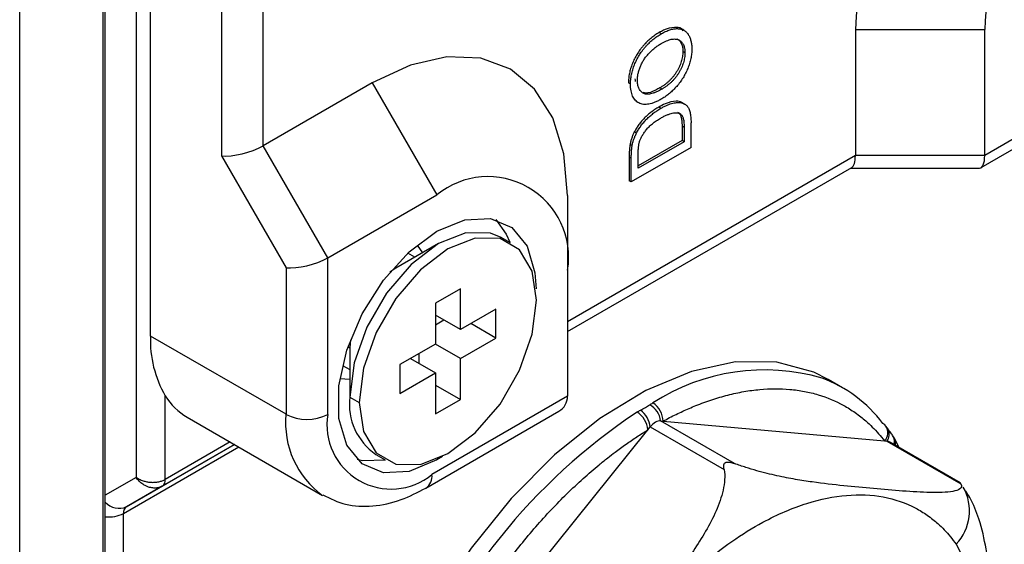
# Model space of a CAD drawing. Header units: millimetres. Extents: x 19 to 819, y 19 to 629.
# Tile 27 of 35: x 775 to 804, y 502 to 517. Entities that reach past the tile are written whole.
import ezdxf

# ---------------------------------------------------------------- set-up
doc = ezdxf.new("R2010")
doc.units = ezdxf.units.MM
doc.header["$LTSCALE"] = 3

msp = doc.modelspace()

# ---------------------------------------------------------------- linework, layer by layer
for p, q in [((777.731, 539.732), (777.731, 472.543)), ((777.806, 472.648), (777.806, 539.837)), ((775.318, 471.149), (775.318, 538.339)), ((778.701, 535.68), (778.701, 503.891)), ((779.117, 507.997), (779.117, 531.093)), ((781.178, 523.475), (781.178, 513.236)), ((782.39, 513.526), (782.39, 523.185)), ((793.962, 516.785), (793.901, 516.82)), ((794.619, 516.888), (794.568, 516.917)), ((794.629, 516.882), (794.619, 516.887)), ((799.603, 516.91), (799.603, 513.245)), ((799.603, 516.91), (803.361, 516.91)), ((803.361, 513.245), (803.361, 516.91)), ((794.649, 516.23), (794.589, 516.265)), ((785.564, 515.359), (782.39, 513.526)), ((785.564, 515.359), (787.443, 512.104)), ((793.069, 515.319), (793.008, 515.354)), ((807.3, 515.519), (803.361, 513.245)), ((793.985, 515.179), (793.924, 515.214)), ((803.257, 512.895), (807.123, 515.127)), ((793.95, 514.619), (793.889, 514.654)), ((794.504, 514.463), (794.444, 514.498)), ((794.828, 513.48), (794.828, 514.198)), ((793.24, 513.895), (793.179, 513.93)), ((794.567, 514.095), (794.567, 513.682)), ((794.627, 514.06), (794.567, 514.095)), ((794.627, 514.06), (794.627, 513.647)), ((794.567, 513.682), (793.291, 512.946)), ((794.627, 513.647), (793.291, 512.876)), ((794.627, 513.647), (794.567, 513.682)), ((784.269, 510.272), (782.39, 513.526)), ((793.116, 513.532), (793.055, 513.567)), ((794.828, 513.48), (793.091, 512.477)), ((781.178, 513.236), (783.057, 509.982)), ((799.603, 513.245), (791.239, 508.416)), ((793.03, 513.198), (793.03, 512.512)), ((793.091, 513.163), (793.03, 513.198)), ((793.091, 512.477), (793.091, 513.163)), ((793.291, 512.876), (793.291, 513.282)), ((803.361, 513.245), (799.603, 513.245)), ((791.239, 508.126), (799.499, 512.895)), ((799.478, 512.882), (803.211, 512.882)), ((793.091, 512.477), (793.03, 512.512)), ((784.269, 510.272), (787.443, 512.104)), ((791.239, 512.081), (791.239, 509.912)), ((789.583, 510.71), (789.31, 510.867)), ((787.489, 510.687), (786.247, 509.969)), ((786.865, 510.644), (787.025, 510.419)), ((784.269, 505.723), (784.269, 510.272)), ((786.799, 510.288), (786.593, 510.407)), ((783.057, 509.982), (783.057, 505.723)), ((786.247, 509.969), (786.077, 509.859)), ((791.239, 509.912), (791.239, 506.247)), ((788.126, 509.375), (787.398, 508.955)), ((788.126, 508.185), (788.126, 509.375)), ((787.398, 508.955), (787.398, 507.765)), ((789.156, 508.78), (788.126, 508.185)), ((789.156, 507.94), (789.156, 508.78)), ((788.126, 508.185), (787.398, 508.605)), ((787.398, 508.325), (787.641, 508.465)), ((789.156, 507.94), (788.429, 508.36)), ((783.057, 505.723), (779.117, 507.997)), ((788.126, 507.345), (789.156, 507.94)), ((784.858, 507.692), (784.913, 507.66)), ((784.927, 507.884), (784.913, 507.66)), ((784.913, 507.66), (784.913, 506.225)), ((787.398, 507.765), (786.368, 507.17)), ((788.126, 507.345), (787.398, 507.765)), ((786.671, 507.345), (787.398, 506.925)), ((786.913, 507.485), (786.913, 507.205)), ((788.126, 506.155), (788.126, 507.345)), ((784.699, 507.146), (784.913, 507.022)), ((786.368, 507.17), (786.368, 506.33)), ((784.913, 506.734), (784.622, 506.759)), ((786.368, 506.33), (787.398, 506.925)), ((787.398, 506.925), (787.398, 505.735)), ((787.398, 506.575), (788.126, 506.155)), ((799.232, 506.495), (798.808, 506.74)), ((779.549, 503.833), (779.549, 506.261)), ((784.913, 506.225), (785.186, 506.068)), ((791.239, 506.247), (787.299, 503.973)), ((787.398, 505.735), (788.126, 506.155)), ((780.182, 505.642), (784.122, 503.368)), ((787.122, 503.58), (790.988, 505.812)), ((793.571, 505.27), (793.641, 505.357)), ((793.641, 505.357), (795.787, 504.118)), ((796.09, 504.293), (793.944, 505.532)), ((793.944, 505.532), (794.014, 505.525)), ((794.014, 505.525), (800.45, 504.95)), ((800.536, 505.323), (800.491, 505.381)), ((787.135, 497.263), (793.571, 505.27)), ((800.729, 505.042), (800.693, 505.1)), ((800.878, 504.754), (800.73, 505.041)), ((778.337, 502.843), (781.684, 504.775)), ((778.426, 503.039), (781.559, 504.848)), ((781.559, 504.848), (779.461, 503.637)), ((781.433, 504.92), (779.549, 503.833)), ((800.45, 504.95), (800.52, 504.944)), ((800.52, 504.944), (802.666, 503.705)), ((802.648, 503.732), (800.583, 504.924)), ((785.668, 504.557), (785.941, 504.4)), ((787.607, 504.496), (787.443, 504.396)), ((787.42, 504.409), (787.443, 504.396)), ((778.701, 503.891), (777.806, 503.374)), ((779.461, 503.637), (778.426, 503.039)), ((778.337, 472.893), (778.337, 502.843))]:
    msp.add_line(p, q)
at = {"flags": 128}
for points in [[(791.239, 512.081), (791.13, 513.297), (790.807, 514.34), (790.282, 515.17), (789.577, 515.756), (788.717, 516.074), (787.735, 516.113), (786.671, 515.872), (785.564, 515.359)], [(787.443, 511.045), (788.254, 511.379), (788.999, 511.416), (789.618, 511.154), (790.061, 510.613), (790.292, 509.839), (790.322, 509.367)], [(789.152, 511.382), (789.455, 510.963), (789.559, 510.724)], [(787.443, 504.396), (786.632, 504.062), (785.886, 504.025), (785.267, 504.287), (784.824, 504.828), (784.593, 505.602), (784.593, 506.549), (784.824, 507.59), (785.267, 508.641), (785.886, 509.619), (786.632, 510.442), (787.443, 511.045)], [(789.31, 510.867), (789.003, 510.993), (788.285, 511.001), (787.489, 510.687), (786.693, 510.082), (785.975, 509.245), (785.405, 508.258), (785.039, 507.217), (784.913, 506.225)], [(790.338, 509.042), (790.212, 509.888), (789.846, 510.506), (789.276, 510.835), (788.558, 510.843), (787.762, 510.529), (786.966, 509.924), (786.248, 509.087), (785.678, 508.1), (785.312, 507.06), (785.186, 506.068)], [(785.186, 506.068), (785.312, 505.221), (785.678, 504.604), (786.248, 504.274), (786.966, 504.266), (787.762, 504.58), (788.558, 505.185), (789.276, 506.023), (789.846, 507.01), (790.212, 508.05), (790.338, 509.042)], [(798.808, 506.74), (798.399, 506.944), (797.318, 507.237), (796.122, 507.246), (794.841, 506.969), (793.513, 506.415), (792.172, 505.598), (790.855, 504.541), (789.599, 503.273), (788.437, 501.828), (787.402, 500.246), (786.521, 498.569), (785.819, 496.844), (785.314, 495.117), (785.021, 493.437), (784.947, 491.847), (785.094, 490.393), (785.459, 489.113), (786.032, 488.043)], [(800.491, 505.381), (800.459, 505.417), (800.405, 505.457)], [(800.565, 505.274), (800.544, 505.312), (800.528, 505.333)], [(785.949, 504.395), (785.28, 504.375), (785.127, 504.409)], [(802.531, 501.945), (803.05, 500.941), (803.353, 499.725), (803.43, 498.338), (803.277, 496.826), (802.901, 495.242), (802.313, 493.639), (801.534, 492.072), (800.591, 490.594), (799.515, 489.256), (798.344, 488.103), (797.116, 487.174), (795.875, 486.502), (794.661, 486.108), (793.517, 486.007), (792.482, 486.201), (791.59, 486.685), (790.872, 487.441)]]:
    msp.add_lwpolyline(points, dxfattribs=at)
for centre, radius, start, end in [((811.924, 516.349), 12.334, 122.6055, 177.3945), ((811.603, 516.535), 8.251, 122.6055, 177.3945), ((788.925, 510.287), 2.345, 350.786, 129.2033), ((782.354, 507.881), 3.239, 177.9462, 210.0212), ((796.961, 501.055), 5.959, 73.6901, 122.9576), ((797.268, 503.089), 3.931, 37.0576, 69.6603), ((781.1, 507.215), 1.821, 211.6113, 239.737), ((786.67, 506.016), 1.77, 173.1955, 235.4923), ((793.325, 505.455), 0.624, 7.0791, 61.0417), ((793.371, 505.515), 0.643, 0.9518, 57.1868), ((785.632, 505.469), 2.588, 174.3815, 234.2801), ((783.663, 506.892), 1.317, 242.6097, 297.3903), ((786.116, 505.423), 1.872, 170.786, 309.2033), ((803.091, 491.041), 17.725, 123.6872, 158.7237), ((792.897, 505.219), 0.675, 4.2891, 57.5989), ((792.922, 505.267), 0.725, 7.137, 52.967), ((800.195, 505.191), 0.351, 316.5405, 32.6467), ((800.238, 505.151), 0.35, 323.792, 20.675), ((800.414, 504.936), 0.324, 343.3751, 30.706), ((800.482, 504.888), 0.291, 346.3637, 31.7868), ((786.87, 503.93), 0.431, 305.7063, 5.6197), ((779.335, 503.812), 0.216, 305.698, 5.6204), ((801.509, 502.916), 1.41, 316.4801, 29.3351), ((778.206, 503.518), 0.527, 220.693, 294.7117), ((778.552, 502.864), 0.216, 125.698, 185.6204), ((777.917, 503.652), 0.912, 263.0398, 297.4537)]:
    msp.add_arc(centre, radius, start, end)
for centre, major_axis, ratio, start_param, end_param in [((781.784, 513.586), (0.854, 0.229), 0.317765, 3.842051, 5.412847), ((799.248, 513.74), (-0.229, 0.854), 0.317858, 3.22655, 4.012029), ((803.006, 513.74), (-0.229, 0.854), 0.317858, 3.056636, 4.012029), ((783.663, 510.332), (0.854, 0.229), 0.317765, 3.842051, 5.412847), ((790.382, 506.452), (0.792, -0.457), 0.717483, 5.890446, 6.675925)]:
    msp.add_ellipse(centre, major_axis=major_axis, ratio=ratio, start_param=start_param, end_param=end_param)
for points, knots in [([(793.901, 516.82), (793.88, 516.808), (793.838, 516.783), (793.776, 516.742), (793.716, 516.697), (793.657, 516.651), (793.6, 516.602), (793.545, 516.55), (793.491, 516.496), (793.44, 516.439), (793.39, 516.379), (793.343, 516.318), (793.299, 516.255), (793.258, 516.191), (793.22, 516.125), (793.184, 516.057), (793.151, 515.988), (793.121, 515.917), (793.095, 515.846), (793.071, 515.774), (793.052, 515.703), (793.036, 515.632), (793.023, 515.562), (793.014, 515.492), (793.009, 515.423), (793.008, 515.377), (793.008, 515.354)], [0, 0, 0, 0, 0.046666, 0.092161, 0.136649, 0.180448, 0.223293, 0.265781, 0.307491, 0.349241, 0.390297, 0.430963, 0.470884, 0.510312, 0.549967, 0.589534, 0.629402, 0.66999, 0.710719, 0.750975, 0.79155, 0.832033, 0.873092, 0.914413, 0.956901, 1, 1, 1, 1]), ([(793.069, 515.319), (793.069, 515.342), (793.07, 515.388), (793.075, 515.457), (793.084, 515.527), (793.096, 515.597), (793.113, 515.668), (793.132, 515.739), (793.156, 515.811), (793.182, 515.882), (793.212, 515.953), (793.245, 516.022), (793.28, 516.09), (793.318, 516.156), (793.36, 516.22), (793.404, 516.283), (793.451, 516.344), (793.5, 516.404), (793.552, 516.461), (793.606, 516.515), (793.661, 516.567), (793.718, 516.616), (793.776, 516.662), (793.837, 516.707), (793.899, 516.748), (793.941, 516.773), (793.962, 516.785)], [0, 0, 0, 0, 0.043099, 0.085587, 0.126908, 0.167967, 0.20845, 0.249025, 0.289281, 0.33001, 0.370598, 0.410466, 0.450033, 0.489688, 0.529116, 0.569037, 0.609703, 0.650759, 0.692509, 0.734219, 0.776707, 0.819552, 0.863351, 0.907839, 0.953334, 1, 1, 1, 1]), ([(794.599, 516.873), (794.583, 516.893), (794.523, 516.968), (794.321, 516.98), (794.095, 516.926), (793.944, 516.844), (793.901, 516.82)], [0, 0, 0, 0, 0.112673, 0.427576, 0.837605, 1, 1, 1, 1]), ([(793.962, 516.785), (793.984, 516.797), (794.026, 516.821), (794.089, 516.852), (794.15, 516.877), (794.21, 516.899), (794.268, 516.915), (794.324, 516.926), (794.378, 516.933), (794.431, 516.935), (794.481, 516.931), (794.528, 516.923), (794.572, 516.91), (794.613, 516.892), (794.65, 516.869), (794.685, 516.84), (794.716, 516.807), (794.744, 516.769), (794.769, 516.727), (794.79, 516.681), (794.809, 516.633), (794.824, 516.582), (794.835, 516.528), (794.844, 516.47), (794.849, 516.41), (794.849, 516.368), (794.85, 516.347)], [0, 0, 0, 0, 0.04756, 0.093962, 0.139112, 0.183626, 0.227457, 0.270703, 0.313611, 0.35626, 0.398366, 0.439557, 0.480045, 0.519888, 0.559658, 0.599421, 0.639208, 0.679668, 0.72002, 0.759859, 0.79956, 0.839199, 0.878956, 0.918794, 0.959083, 1, 1, 1, 1]), ([(793.269, 515.437), (793.269, 515.453), (793.27, 515.485), (793.274, 515.534), (793.281, 515.583), (793.29, 515.633), (793.302, 515.683), (793.317, 515.733), (793.334, 515.784), (793.355, 515.835), (793.377, 515.886), (793.402, 515.936), (793.429, 515.984), (793.458, 516.032), (793.489, 516.078), (793.523, 516.124), (793.558, 516.168), (793.596, 516.211), (793.636, 516.253), (793.677, 516.293), (793.72, 516.332), (793.765, 516.37), (793.812, 516.405), (793.86, 516.439), (793.909, 516.472), (793.943, 516.491), (793.96, 516.502)], [0, 0, 0, 0, 0.040902, 0.080929, 0.120351, 0.15926, 0.197827, 0.236487, 0.275201, 0.314321, 0.35358, 0.392422, 0.431063, 0.469956, 0.509123, 0.548949, 0.589428, 0.631064, 0.673423, 0.71666, 0.760829, 0.805914, 0.852562, 0.900248, 0.949148, 1, 1, 1, 1]), ([(793.96, 516.502), (793.987, 516.516), (794.039, 516.546), (794.115, 516.58), (794.186, 516.607), (794.252, 516.625), (794.314, 516.633), (794.371, 516.634), (794.423, 516.625), (794.47, 516.609), (794.512, 516.584), (794.549, 516.553), (794.58, 516.515), (794.606, 516.471), (794.625, 516.42), (794.639, 516.363), (794.648, 516.299), (794.649, 516.253), (794.649, 516.23)], [0, 0, 0, 0, 0.078848, 0.153586, 0.224629, 0.292039, 0.356569, 0.418787, 0.479523, 0.53946, 0.598338, 0.655333, 0.711417, 0.767044, 0.823194, 0.880455, 0.938945, 1, 1, 1, 1]), ([(794.411, 516.639), (794.414, 516.638), (794.47, 516.629), (794.54, 516.533), (794.586, 516.393), (794.588, 516.293), (794.589, 516.265)], [0, 0, 0, 0, 0.018645, 0.434245, 0.838865, 1, 1, 1, 1]), ([(794.589, 516.265), (794.588, 516.241), (794.587, 516.194), (794.579, 516.122), (794.565, 516.049), (794.545, 515.976), (794.52, 515.903), (794.49, 515.83), (794.453, 515.757), (794.411, 515.684), (794.365, 515.613), (794.314, 515.544), (794.259, 515.48), (794.2, 515.419), (794.137, 515.362), (794.07, 515.309), (793.998, 515.258), (793.949, 515.229), (793.924, 515.214)], [0, 0, 0, 0, 0.061577, 0.120881, 0.178852, 0.235792, 0.292697, 0.349742, 0.408261, 0.468412, 0.529574, 0.5907, 0.652798, 0.7167, 0.782799, 0.851875, 0.924036, 1, 1, 1, 1]), ([(794.85, 516.347), (794.85, 516.323), (794.849, 516.277), (794.843, 516.207), (794.834, 516.136), (794.821, 516.064), (794.805, 515.993), (794.784, 515.921), (794.761, 515.849), (794.733, 515.777), (794.703, 515.706), (794.669, 515.636), (794.633, 515.568), (794.594, 515.502), (794.553, 515.438), (794.508, 515.375), (794.461, 515.314), (794.412, 515.256), (794.361, 515.2), (794.309, 515.147), (794.256, 515.097), (794.203, 515.05), (794.149, 515.006), (794.094, 514.966), (794.038, 514.927), (794.001, 514.905), (793.982, 514.894)], [0, 0, 0, 0, 0.044697, 0.088534, 0.131409, 0.173814, 0.215715, 0.257247, 0.298848, 0.340604, 0.382029, 0.42297, 0.463632, 0.504048, 0.544591, 0.584964, 0.626265, 0.667979, 0.709943, 0.751382, 0.792619, 0.833948, 0.875008, 0.916446, 0.957907, 1, 1, 1, 1]), ([(794.649, 516.23), (794.649, 516.206), (794.648, 516.159), (794.639, 516.087), (794.626, 516.014), (794.606, 515.941), (794.581, 515.868), (794.55, 515.795), (794.514, 515.722), (794.472, 515.649), (794.426, 515.578), (794.375, 515.509), (794.32, 515.445), (794.261, 515.384), (794.197, 515.327), (794.13, 515.274), (794.059, 515.223), (794.01, 515.194), (793.985, 515.179)], [0, 0, 0, 0, 0.061577, 0.120881, 0.178852, 0.235792, 0.292697, 0.349742, 0.408261, 0.468412, 0.529574, 0.5907, 0.652798, 0.7167, 0.782799, 0.851875, 0.924036, 1, 1, 1, 1]), ([(793.212, 515.396), (793.211, 515.4), (793.209, 515.424), (793.209, 515.449), (793.208, 515.472)], [0, 0, 0, 0, 0.00803391, 0.06397704, 0.06397704, 0.06397704, 0.06397704]), ([(793.985, 515.179), (793.954, 515.161), (793.894, 515.128), (793.808, 515.088), (793.728, 515.056), (793.655, 515.036), (793.59, 515.026), (793.53, 515.026), (793.478, 515.036), (793.434, 515.057), (793.395, 515.086), (793.361, 515.12), (793.333, 515.159), (793.309, 515.204), (793.291, 515.254), (793.279, 515.31), (793.27, 515.37), (793.269, 515.414), (793.269, 515.437)], [0, 0, 0, 0, 0.089205, 0.171739, 0.248642, 0.320139, 0.386883, 0.449375, 0.509078, 0.566551, 0.622419, 0.676991, 0.730399, 0.783241, 0.835952, 0.889618, 0.944057, 1, 1, 1, 1]), ([(793.982, 514.894), (793.947, 514.875), (793.879, 514.837), (793.781, 514.793), (793.688, 514.76), (793.601, 514.739), (793.519, 514.729), (793.443, 514.731), (793.374, 514.746), (793.31, 514.771), (793.254, 514.808), (793.204, 514.852), (793.162, 514.907), (793.128, 514.971), (793.101, 515.045), (793.083, 515.128), (793.071, 515.219), (793.069, 515.286), (793.069, 515.319)], [0, 0, 0, 0, 0.075226, 0.146575, 0.2145, 0.27953, 0.342403, 0.403496, 0.463762, 0.523864, 0.583252, 0.641302, 0.698898, 0.756295, 0.814628, 0.874325, 0.935783, 1, 1, 1, 1]), ([(793.924, 515.214), (793.884, 515.192), (793.743, 515.115), (793.564, 515.038), (793.461, 515.072), (793.439, 515.079)], [0, 0, 0, 0, 0.237772, 0.834202, 1, 1, 1, 1]), ([(794.62, 514.735), (794.601, 514.755), (794.544, 514.816), (794.358, 514.836), (794.126, 514.782), (793.952, 514.687), (793.889, 514.654)], [0, 0, 0, 0, 0.118471, 0.362222, 0.770417, 1, 1, 1, 1]), ([(793.95, 514.619), (793.982, 514.637), (794.044, 514.671), (794.135, 514.713), (794.22, 514.747), (794.299, 514.769), (794.372, 514.782), (794.439, 514.79), (794.499, 514.788), (794.553, 514.78), (794.601, 514.765), (794.643, 514.744), (794.68, 514.719), (794.712, 514.689), (794.739, 514.652), (794.763, 514.609), (794.782, 514.557), (794.799, 514.5), (794.812, 514.435), (794.821, 514.363), (794.827, 514.284), (794.827, 514.227), (794.828, 514.198)], [0, 0, 0, 0, 0.070538, 0.137265, 0.200472, 0.260573, 0.317203, 0.370006, 0.419824, 0.466241, 0.510134, 0.552081, 0.591863, 0.630336, 0.668716, 0.708706, 0.750896, 0.795285, 0.84198, 0.891765, 0.944294, 1, 1, 1, 1]), ([(793.889, 514.654), (793.87, 514.642), (793.832, 514.62), (793.777, 514.584), (793.723, 514.547), (793.67, 514.508), (793.619, 514.468), (793.57, 514.425), (793.522, 514.383), (793.476, 514.337), (793.432, 514.291), (793.39, 514.244), (793.35, 514.195), (793.311, 514.145), (793.276, 514.093), (793.241, 514.04), (793.209, 513.986), (793.189, 513.949), (793.179, 513.93)], [0, 0, 0, 0, 0.073164, 0.144212, 0.213251, 0.280903, 0.346729, 0.411033, 0.474185, 0.536158, 0.597, 0.656299, 0.714647, 0.772453, 0.829467, 0.886118, 0.943188, 1, 1, 1, 1]), ([(793.24, 513.895), (793.25, 513.914), (793.27, 513.951), (793.302, 514.005), (793.336, 514.058), (793.372, 514.11), (793.411, 514.16), (793.451, 514.209), (793.493, 514.256), (793.537, 514.302), (793.583, 514.348), (793.631, 514.39), (793.68, 514.433), (793.731, 514.473), (793.783, 514.512), (793.837, 514.549), (793.893, 514.585), (793.931, 514.607), (793.95, 514.619)], [0, 0, 0, 0, 0.056812, 0.113882, 0.170533, 0.227547, 0.285353, 0.343701, 0.403, 0.463842, 0.525815, 0.588967, 0.653271, 0.719097, 0.786749, 0.855788, 0.926836, 1, 1, 1, 1]), ([(793.946, 514.334), (793.978, 514.351), (794.039, 514.386), (794.127, 514.427), (794.208, 514.458), (794.282, 514.478), (794.348, 514.489), (794.407, 514.49), (794.46, 514.482), (794.49, 514.469), (794.504, 514.463)], [0, 0, 0, 0, 0.159911, 0.308166, 0.444832, 0.572184, 0.689559, 0.79914, 0.902227, 1, 1, 1, 1]), ([(794.444, 514.498), (794.453, 514.492), (794.473, 514.48), (794.497, 514.453), (794.518, 514.419), (794.536, 514.376), (794.55, 514.324), (794.56, 514.259), (794.565, 514.182), (794.566, 514.125), (794.567, 514.095)], [0, 0, 0, 0, 0.092912, 0.19007, 0.292993, 0.402666, 0.523878, 0.663347, 0.822044, 1, 1, 1, 1]), ([(793.327, 513.634), (793.332, 513.649), (793.34, 513.678), (793.358, 513.721), (793.378, 513.765), (793.401, 513.81), (793.428, 513.855), (793.457, 513.9), (793.49, 513.945), (793.525, 513.992), (793.564, 514.038), (793.607, 514.083), (793.654, 514.127), (793.705, 514.17), (793.759, 514.212), (793.818, 514.254), (793.881, 514.295), (793.924, 514.32), (793.946, 514.334)], [0, 0, 0, 0, 0.045741, 0.092194, 0.139396, 0.188152, 0.238482, 0.290714, 0.345467, 0.402988, 0.462813, 0.526419, 0.593955, 0.665209, 0.741306, 0.822598, 0.908742, 1, 1, 1, 1]), ([(794.504, 514.463), (794.514, 514.457), (794.533, 514.445), (794.557, 514.418), (794.579, 514.384), (794.597, 514.341), (794.611, 514.289), (794.62, 514.224), (794.626, 514.147), (794.627, 514.09), (794.627, 514.06)], [0, 0, 0, 0, 0.092912, 0.19007, 0.292993, 0.402666, 0.523878, 0.663347, 0.822044, 1, 1, 1, 1]), ([(793.179, 513.93), (793.165, 513.901), (793.137, 513.843), (793.102, 513.752), (793.074, 513.659), (793.062, 513.598), (793.055, 513.567)], [0, 0, 0, 0, 0.242191, 0.486857, 0.738805, 1, 1, 1, 1]), ([(793.116, 513.532), (793.122, 513.563), (793.135, 513.624), (793.162, 513.717), (793.197, 513.808), (793.226, 513.866), (793.24, 513.895)], [0, 0, 0, 0, 0.261195, 0.513143, 0.757809, 1, 1, 1, 1]), ([(793.291, 513.282), (793.291, 513.301), (793.292, 513.336), (793.293, 513.388), (793.296, 513.437), (793.3, 513.483), (793.305, 513.525), (793.311, 513.565), (793.318, 513.6), (793.324, 513.623), (793.327, 513.634)], [0, 0, 0, 0, 0.163966, 0.317219, 0.458754, 0.588794, 0.707262, 0.814752, 0.912575, 1, 1, 1, 1]), ([(793.055, 513.567), (793.053, 513.555), (793.049, 513.53), (793.044, 513.491), (793.04, 513.45), (793.036, 513.405), (793.034, 513.357), (793.031, 513.307), (793.03, 513.253), (793.03, 513.217), (793.03, 513.198)], [0, 0, 0, 0, 0.092236, 0.194022, 0.305369, 0.42432, 0.554326, 0.693206, 0.842109, 1, 1, 1, 1]), ([(793.091, 513.163), (793.091, 513.182), (793.091, 513.218), (793.092, 513.272), (793.094, 513.322), (793.097, 513.37), (793.1, 513.415), (793.104, 513.456), (793.11, 513.495), (793.114, 513.52), (793.116, 513.532)], [0, 0, 0, 0, 0.157891, 0.306794, 0.445674, 0.57568, 0.694631, 0.805978, 0.907764, 1, 1, 1, 1]), ([(794.014, 505.525), (794.078, 505.56), (794.205, 505.628), (794.395, 505.723), (794.585, 505.813), (794.774, 505.897), (795.057, 506.016), (795.432, 506.153), (795.9, 506.29), (796.365, 506.39), (796.977, 506.472), (797.565, 506.474), (798.123, 506.397), (798.657, 506.267), (799.15, 506.06), (799.547, 505.812), (799.756, 505.657), (799.924, 505.518), (800.097, 505.356), (800.281, 505.162), (800.394, 505.021), (800.45, 504.95)], [0, 0, 0, 0, 0.024615, 0.049229, 0.073843, 0.098457, 0.123071, 0.184612, 0.246148, 0.309737, 0.373084, 0.499999, 0.563588, 0.626935, 0.75385, 0.81549, 0.848541, 0.876913, 0.917943, 0.958972, 1, 1, 1, 1]), ([(793.358, 505.845), (793.406, 505.87), (793.455, 505.894), (793.545, 505.946), (793.585, 505.974), (793.627, 506.001)], [0, 0, 0, 0, 0.5, 0.5, 1, 1, 1, 1]), ([(793.627, 506.001), (793.642, 506.01), (793.672, 506.029), (793.704, 506.046), (793.72, 506.055)], [0, 0, 0, 0, 0.4963, 1, 1, 1, 1]), ([(793.259, 505.789), (793.276, 505.799), (793.308, 505.818), (793.342, 505.836), (793.358, 505.845)], [0, 0, 0, 0, 0.5037, 1, 1, 1, 1]), ([(793.944, 505.532), (793.898, 505.536), (793.845, 505.522), (793.74, 505.461), (793.687, 505.414), (793.641, 505.357)], [0, 0, 0, 0, 0.5, 0.5, 1, 1, 1, 1]), ([(787.135, 497.263), (787.169, 497.345), (787.236, 497.508), (787.342, 497.752), (787.452, 497.996), (787.565, 498.238), (787.741, 498.6), (787.987, 499.078), (788.322, 499.672), (788.68, 500.26), (789.189, 501.03), (789.737, 501.766), (790.314, 502.457), (790.91, 503.117), (791.526, 503.719), (792.082, 504.198), (792.394, 504.449), (792.654, 504.65), (792.937, 504.856), (793.254, 505.072), (793.465, 505.204), (793.571, 505.27)], [0, 0, 0, 0, 0.024615, 0.049229, 0.073843, 0.098457, 0.123071, 0.184612, 0.246148, 0.309737, 0.373084, 0.499999, 0.563588, 0.626935, 0.75385, 0.81549, 0.848541, 0.876913, 0.917943, 0.958972, 1, 1, 1, 1]), ([(800.717, 505.052), (800.696, 505.089), (800.65, 505.17), (800.595, 505.237), (800.565, 505.274)], [0, 0, 0, 0, 0.4520265, 1, 1, 1, 1]), ([(800.58, 504.919), (800.571, 504.927), (800.553, 504.94), (800.531, 504.943), (800.52, 504.944)], [0, 0, 0, 0, 0.540799, 1, 1, 1, 1]), ([(795.787, 504.118), (795.779, 504.156), (795.774, 504.193), (795.779, 504.264), (795.79, 504.3), (795.841, 504.329), (795.862, 504.333), (795.907, 504.336), (795.931, 504.334), (796, 504.323), (796.045, 504.31), (796.09, 504.293)], [0, 0, 0, 0, 0.25, 0.25, 0.5, 0.5, 0.625, 0.625, 0.75, 0.75, 1, 1, 1, 1]), ([(802.666, 503.705), (802.703, 503.638), (802.684, 503.592), (802.593, 503.521), (802.52, 503.498), (802.345, 503.465), (802.241, 503.456), (802.018, 503.447), (801.898, 503.447), (801.523, 503.456), (801.253, 503.473), (800.7, 503.514), (800.417, 503.538), (799.845, 503.589), (799.557, 503.616), (798.969, 503.677), (798.669, 503.711), (798.193, 503.779), (798.03, 503.804), (797.688, 503.863), (797.509, 503.898), (797.137, 503.979), (796.94, 504.027), (796.632, 504.113), (796.527, 504.145), (796.311, 504.214), (796.2, 504.252), (796.09, 504.293)], [0, 0, 0, 0, 0.0625, 0.0625, 0.125, 0.125, 0.1875, 0.1875, 0.25, 0.25, 0.375, 0.375, 0.5, 0.5, 0.625, 0.625, 0.75, 0.75, 0.8125, 0.8125, 0.875, 0.875, 0.9375, 0.9375, 0.96875, 0.96875, 1, 1, 1, 1]), ([(778.701, 503.891), (778.719, 503.879), (778.755, 503.855), (778.814, 503.825), (778.872, 503.801), (778.929, 503.783), (778.983, 503.769), (779.034, 503.759), (779.081, 503.752), (779.152, 503.746), (779.247, 503.745), (779.361, 503.761), (779.464, 503.789), (779.521, 503.819), (779.549, 503.833)], [0, 0, 0, 0, 0.080252, 0.155482, 0.225691, 0.290878, 0.351042, 0.406184, 0.456304, 0.501403, 0.631343, 0.75772, 0.880588, 1, 1, 1, 1]), ([(779.461, 503.637), (779.445, 503.628), (779.414, 503.612), (779.362, 503.595), (779.307, 503.583), (779.249, 503.579), (779.188, 503.581), (779.125, 503.591), (779.057, 503.61), (778.977, 503.643), (778.885, 503.697), (778.786, 503.778), (778.73, 503.852), (778.701, 503.891)], [0, 0, 0, 0, 0.067874, 0.136878, 0.207021, 0.278315, 0.350769, 0.424393, 0.499197, 0.594321, 0.70951, 0.844745, 1, 1, 1, 1]), ([(795.787, 504.118), (795.824, 503.927), (795.805, 503.726), (795.714, 503.316), (795.641, 503.115), (795.466, 502.716), (795.362, 502.519), (795.139, 502.133), (795.019, 501.944), (794.644, 501.385), (794.374, 501.022), (793.821, 500.302), (793.538, 499.946), (792.966, 499.235), (792.678, 498.881), (792.09, 498.181), (791.79, 497.835), (791.314, 497.335), (791.15, 497.172), (790.809, 496.855), (790.63, 496.702), (790.258, 496.419), (790.061, 496.287), (789.752, 496.122), (789.648, 496.073), (789.432, 495.991), (789.321, 495.958), (789.211, 495.938)], [0, 0, 0, 0, 0.0625, 0.0625, 0.125, 0.125, 0.1875, 0.1875, 0.25, 0.25, 0.375, 0.375, 0.5, 0.5, 0.625, 0.625, 0.75, 0.75, 0.8125, 0.8125, 0.875, 0.875, 0.9375, 0.9375, 0.96875, 0.96875, 1, 1, 1, 1]), ([(802.666, 503.705), (802.658, 503.718), (802.648, 503.733), (802.648, 503.732), (802.648, 503.732)], [0, 0, 0, 0, 0.880244, 1, 1, 1, 1]), ([(784.125, 503.38), (784.342, 503.274), (784.793, 503.055), (785.586, 503.031), (786.375, 503.196), (786.883, 503.458), (787.122, 503.58)], [0, 0, 0, 0, 0.238937, 0.49758, 0.763966, 1, 1, 1, 1]), ([(790.872, 487.441), (790.841, 487.487), (790.778, 487.579), (790.69, 487.724), (790.606, 487.874), (790.528, 488.029), (790.458, 488.182), (790.378, 488.375), (790.273, 488.662), (790.055, 489.428), (789.938, 490.48), (790.003, 491.758), (790.123, 492.593), (790.268, 493.281), (790.452, 494.006), (790.757, 494.954), (791.195, 496.015), (791.676, 496.985), (792.174, 497.851), (792.728, 498.691), (793.263, 499.402), (793.756, 499.989), (794.337, 500.622), (795.087, 501.333), (796.002, 502.044), (797.045, 502.689), (798.178, 503.175), (799.36, 503.414), (800.431, 503.368), (801.19, 503.106), (801.642, 502.831), (801.851, 502.675), (802.019, 502.534), (802.189, 502.368), (802.368, 502.167), (802.477, 502.019), (802.531, 501.945)], [0, 0, 0, 0, 0.009039, 0.018079, 0.027118, 0.036158, 0.045198, 0.05277, 0.067743, 0.090401, 0.166612, 0.204786, 0.242931, 0.26201, 0.281959, 0.323302, 0.366003, 0.39886, 0.432193, 0.466118, 0.500042, 0.522704, 0.545286, 0.590235, 0.634049, 0.67675, 0.737985, 0.795164, 0.852382, 0.9096, 0.932252, 0.944389, 0.954794, 0.969863, 0.984932, 1, 1, 1, 1]), ([(803.326, 495.516), (803.349, 495.573), (803.55, 496.065), (803.549, 497.334), (803.58, 498.909), (803.555, 500.399), (803.463, 501.605), (803.239, 502.594), (803.013, 503.171), (802.855, 503.428), (802.817, 503.49)], [0, 0, 0, 0, 0.028396, 0.24707, 0.469371, 0.637903, 0.807537, 0.90673, 0.977539, 1, 1, 1, 1])]:
    msp.add_open_spline(points, degree=3, knots=knots)

doc.saveas('drawing.dxf')
